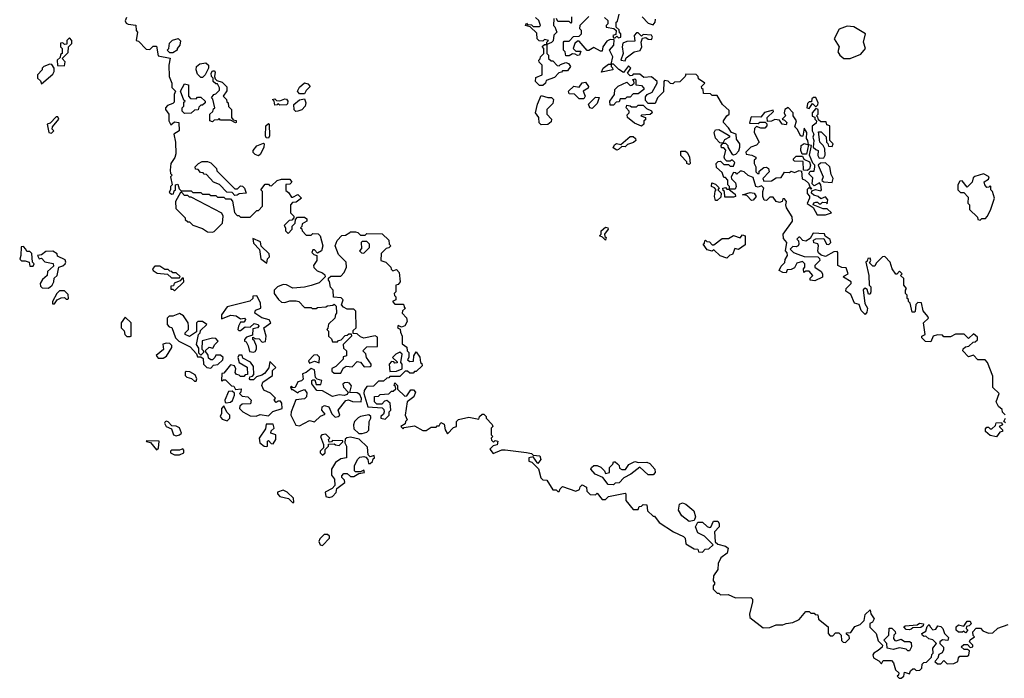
# Model space of a CAD drawing. Extents: x 2323203 to 2567568, y 883585 to 1022917.
# Tile 154 of 256: x 2515512 to 2521502, y 913882 to 917891. Entities that reach past the tile are written whole.
import ezdxf

# ---------------------------------------------------------------- set-up
doc = ezdxf.new("R2010")
doc.units = 0

msp = doc.modelspace()

# ---------------------------------------------------------------- linework, layer by layer
at = {"layer": '0CON10XD'}
for points in [[(2516162.5, 917905), (2516153.3, 917883.3), (2516160, 917870), (2516173, 917863), (2516218.3, 917858.3), (2516220, 917825), (2516230, 917815), (2516220, 917765), (2516235, 917760), (2516281.7, 917711.7), (2516305, 917710), (2516325, 917730), (2516345, 917730), (2516355, 917670), (2516427.5, 917657.5), (2516420, 917615), (2516422.5, 917545), (2516437.5, 917505), (2516438.3, 917478.3), (2516460, 917455), (2516452.5, 917435), (2516451.7, 917388.3), (2516445, 917380), (2516411.7, 917368.3), (2516400, 917355), (2516400, 917345), (2516420, 917315), (2516420, 917275), (2516431.7, 917251.7), (2516455, 917270), (2516480, 917265), (2516482.5, 917215), (2516450, 917195), (2516460, 917145), (2516462.5, 917075), (2516457, 917053), (2516432.5, 917015), (2516427.5, 916975), (2516430, 916955), (2516440, 916945), (2516430, 916935), (2516440, 916885), (2516430, 916875), (2516430, 916855), (2516421.7, 916841.7), (2516435, 916830), (2516448.3, 916831.7), (2516451.7, 916848.3), (2516460, 916855), (2516460, 916885), (2516475, 916890), (2516481.7, 916861.7), (2516495, 916850), (2516555, 916850), (2516565, 916840), (2516615, 916840), (2516625, 916830), (2516665, 916830), (2516675, 916820), (2516705, 916820), (2516715, 916810), (2516755, 916810), (2516765, 916800), (2516795, 916800), (2516807, 916787), (2516818.3, 916718.3), (2516835, 916700), (2516845, 916700), (2516855, 916690), (2516915, 916690), (2516955, 916730), (2516965, 916730), (2516990, 916755), (2516990, 916845), (2516980, 916855), (2517005, 916890), (2517025, 916890), (2517031.7, 916881.7), (2517045, 916880), (2517078.3, 916911.7), (2517105, 916920), (2517155, 916920), (2517167, 916903), (2517155, 916890), (2517131.7, 916888.3), (2517131.7, 916851.7), (2517148.3, 916838.3), (2517165, 916810), (2517175, 916810), (2517205, 916827.5), (2517227.5, 916805), (2517195, 916780), (2517171.7, 916778.3), (2517160, 916765), (2517160, 916715), (2517180, 916695), (2517180, 916685), (2517168.3, 916671.7), (2517151.7, 916668.3), (2517121.7, 916638.3), (2517130, 916625), (2517130, 916605), (2517145, 916590), (2517170, 916615), (2517170, 916635), (2517188.3, 916651.7), (2517190, 916675), (2517201.7, 916688.3), (2517245, 916690), (2517258.3, 916678.3), (2517260, 916665), (2517231.7, 916648.3), (2517228.3, 916631.7), (2517220, 916625), (2517228.3, 916618.3), (2517230, 916605), (2517255, 916580), (2517285, 916580), (2517295, 916590), (2517328.3, 916588.3), (2517340, 916575), (2517357.5, 916515), (2517347.5, 916485), (2517325, 916470), (2517305, 916490), (2517295, 916490), (2517290, 916475), (2517301.7, 916461.7), (2517320, 916455), (2517320, 916425), (2517300, 916395), (2517301.7, 916381.7), (2517321.7, 916361.7), (2517355, 916350), (2517368.3, 916338.3), (2517370, 916325), (2517335, 916290), (2517285, 916272.5), (2517245, 916262.5), (2517175, 916257.5), (2517135, 916277.5), (2517115, 916280), (2517080, 916265), (2517060, 916245), (2517060, 916225), (2517087, 916187), (2517105, 916172.5), (2517125, 916170), (2517155, 916180), (2517195, 916180), (2517210, 916175), (2517245, 916140), (2517285, 916140), (2517292.5, 916132.5), (2517315, 916132.5), (2517325, 916140), (2517375, 916142.5), (2517385, 916150), (2517417.5, 916152.5), (2517425, 916160), (2517438.3, 916148.3), (2517440, 916105), (2517433, 916097), (2517430, 916075), (2517391.7, 916038.3), (2517387.5, 916012.5), (2517380, 916005), (2517390, 915995), (2517390, 915965), (2517408.3, 915948.3), (2517415, 915930), (2517445, 915930), (2517451.7, 915938.3), (2517468.3, 915941.7), (2517491.7, 915968.3), (2517505, 915970), (2517515, 915980), (2517528.3, 915978.3), (2517530, 915965), (2517480, 915915), (2517481.7, 915891.7), (2517500, 915875), (2517500, 915845), (2517480, 915840), (2517480, 915825), (2517435, 915780), (2517411.7, 915768.3), (2517411.7, 915751.7), (2517425, 915740), (2517465, 915740), (2517480, 915770), (2517498.3, 915781.7), (2517535, 915777.5), (2517565, 915810), (2517585, 915807.5), (2517608.3, 915778.3), (2517645, 915780), (2517650, 915785), (2517650, 915795), (2517622.5, 915835), (2517618.3, 915858.3), (2517600, 915875), (2517625, 915900), (2517688.3, 915901.7), (2517688.3, 915958.3), (2517675, 915967.5), (2517605, 915952.5), (2517585, 915960), (2517565, 915980), (2517541.7, 915981.7), (2517541.7, 915998.3), (2517560, 916015), (2517557, 916117), (2517545, 916130), (2517505, 916130), (2517481.7, 916141.7), (2517470, 916155), (2517480, 916185), (2517468.3, 916198.3), (2517421.7, 916201.7), (2517420, 916245), (2517403, 916263), (2517397, 916297), (2517390, 916305), (2517391.7, 916318.3), (2517405, 916330), (2517465, 916330), (2517487, 916353), (2517500, 916385), (2517497.5, 916415), (2517451.7, 916461.7), (2517432.5, 916515), (2517443, 916547), (2517471.7, 916578.3), (2517495, 916580), (2517520, 916595), (2517525, 916600), (2517555, 916600), (2517570, 916595), (2517585, 916580), (2517615, 916580), (2517625, 916590), (2517718.3, 916588.3), (2517758.3, 916548.3), (2517760, 916525), (2517770, 916515), (2517758.3, 916501.7), (2517741.7, 916498.3), (2517711.7, 916468.3), (2517710, 916425), (2517740, 916415), (2517770, 916385), (2517771.7, 916371.7), (2517781.7, 916361.7), (2517805, 916370), (2517821.7, 916351.7), (2517827.5, 916295), (2517815, 916280), (2517800, 916275), (2517800, 916235), (2517790, 916225), (2517791.7, 916211.7), (2517800, 916205), (2517800, 916185), (2517780, 916175), (2517795, 916160), (2517845, 916160), (2517850, 916155), (2517851.7, 916141.7), (2517860, 916135), (2517841.7, 916118.3), (2517840, 916105), (2517866.1, 916076.1), (2517870, 916055), (2517855, 916027.5), (2517835, 916020), (2517815, 916030), (2517810, 916015), (2517827.5, 916007.5), (2517828.3, 915988.3), (2517840, 915965), (2517838.3, 915918.3), (2517868.3, 915898.3), (2517870, 915875), (2517880, 915865), (2517880, 915835), (2517871.7, 915821.7), (2517885, 915810), (2517908.3, 915811.7), (2517910, 915845), (2517925, 915870), (2517947, 915837), (2517950, 915805), (2517958.3, 915798.3), (2517960, 915785), (2517925, 915750), (2517915, 915750), (2517905, 915740), (2517885, 915740), (2517871.7, 915751.7), (2517858.3, 915751.7), (2517825, 915720), (2517765, 915720), (2517758.3, 915711.7), (2517745, 915710), (2517725, 915690), (2517695, 915690), (2517665, 915660), (2517625, 915657.5), (2517607.5, 915635), (2517606.7, 915615), (2517630, 915535), (2517718.3, 915528.3), (2517728.3, 915518.3), (2517730, 915505), (2517725, 915490), (2517710, 915475), (2517710, 915465), (2517735, 915460), (2517760, 915485), (2517760, 915505), (2517770, 915515), (2517767, 915557), (2517745, 915572.5), (2517731.7, 915568.3), (2517715, 915550), (2517685, 915550), (2517670, 915565), (2517671.7, 915598.3), (2517695, 915600), (2517705, 915610), (2517757, 915613), (2517775, 915630), (2517785, 915630), (2517800, 915645), (2517798.3, 915658.3), (2517790, 915665), (2517795, 915680), (2517810, 915665), (2517811.7, 915641.7), (2517855, 915600), (2517868.3, 915601.7), (2517891.7, 915638.3), (2517908.3, 915638.3), (2517920, 915625), (2517910, 915595), (2517870, 915565), (2517857.5, 915485), (2517870, 915455), (2517860, 915445), (2517858.3, 915431.7), (2517830, 915415), (2517845, 915400), (2517851.7, 915408.3)], [(2518761.7, 917898.3), (2518760, 917855), (2518768.3, 917848.3), (2518780, 917815), (2518762.5, 917797.5), (2518757, 917763), (2518748.3, 917751.7), (2518720, 917740), (2518720, 917685), (2518730, 917675), (2518730, 917655), (2518745, 917640), (2518755, 917640), (2518781.7, 917611.7), (2518795, 917610), (2518801.7, 917618.3), (2518835, 917630), (2518850, 917625), (2518862.5, 917605), (2518845, 917580), (2518815, 917580), (2518808.3, 917571.7), (2518791.7, 917568.3), (2518765, 917540), (2518715, 917520), (2518710, 917505), (2518695, 917490), (2518675, 917490), (2518650, 917515), (2518651.7, 917538.3), (2518690, 917555), (2518690, 917615), (2518671.7, 917631.7), (2518670, 917645), (2518678.3, 917651.7), (2518680, 917665), (2518700, 917685), (2518700, 917715), (2518691.7, 917728.3), (2518705, 917740), (2518720, 917740), (2518720, 917755), (2518730, 917765), (2518705, 917770), (2518695, 917760), (2518671.7, 917761.7), (2518660, 917775), (2518658.3, 917808.3), (2518618.3, 917848.3), (2518590, 917855), (2518595, 917870), (2518601.7, 917861.7), (2518625, 917860), (2518635, 917850), (2518675, 917850), (2518680, 917855), (2518670, 917885), (2518650, 917905)], [(2518868.3, 917908.3), (2518870, 917875), (2518865, 917870), (2518855, 917880), (2518785, 917880), (2518778.3, 917898.3)], [(2520245, 916463.3), (2520285, 916450), (2520368.3, 916448.3), (2520378.3, 916438.3), (2520380, 916425), (2520350, 916395), (2520350, 916385), (2520388.8, 916358.8), (2520396.7, 916345), (2520396.7, 916323.3), (2520349.3, 916300.7), (2520320, 916305), (2520321.7, 916318.3), (2520337.5, 916335), (2520315, 916360), (2520295, 916360), (2520281.7, 916351.7), (2520280, 916375), (2520287.5, 916385), (2520287.5, 916405), (2520275, 916420), (2520240.7, 916409.3), (2520225, 916380), (2520205, 916370), (2520181.7, 916368.3), (2520175, 916350), (2520155, 916352.5), (2520133.3, 916365), (2520145, 916390), (2520167, 916413), (2520168.3, 916431.7), (2520182.5, 916455), (2520181.7, 916471.7), (2520170, 916485), (2520180, 916535), (2520158.3, 916558.3), (2520157.5, 916585), (2520212.5, 916665), (2520211.7, 916691.7), (2520176.7, 916745), (2520172.5, 916765), (2520177.5, 916785), (2520165, 916800), (2520155, 916800), (2520150, 916785), (2520135, 916777.5), (2520113.6, 916783.6), (2520095, 916810), (2520075, 916810), (2520055, 916790), (2520041.7, 916791.7), (2520032.5, 916815), (2520032.5, 916845), (2520040, 916865), (2520025, 916880), (2520005, 916872.5), (2519990, 916875), (2519975, 916930), (2519943, 916943), (2519920, 916965), (2519905, 916970), (2519895, 916970), (2519875, 916950), (2519868.3, 916958.3), (2519855, 916960), (2519840, 916935), (2519841.7, 916921.7), (2519867, 916897), (2519870, 916875), (2519865, 916860), (2519830, 916860), (2519830, 916855), (2519865, 916830), (2519867.5, 916815), (2519855, 916810), (2519801.7, 916811.7), (2519800, 916845), (2519791.7, 916851.7), (2519790, 916865), (2519805, 916870), (2519815, 916860), (2519830, 916860), (2519830, 916875), (2519820, 916885), (2519820, 916915), (2519805, 916930), (2519795, 916930), (2519785, 916960), (2519751.7, 916991.7), (2519750, 917015), (2519761.7, 917028.3), (2519775, 917030), (2519795, 917010), (2519825, 917010), (2519835, 917000), (2519855, 917000), (2519861.7, 917021.7), (2519847, 917037), (2519835, 917030), (2519815, 917030), (2519801.7, 917041.7), (2519797.5, 917055), (2519807.5, 917097.5), (2519795, 917110), (2519781.7, 917111.7), (2519780, 917125), (2519790, 917140), (2519771.7, 917141.7), (2519745, 917170), (2519737.5, 917205), (2519745, 917220), (2519765, 917222.5), (2519813.6, 917193.6), (2519830, 917185), (2519830, 917175), (2519800.7, 917159.3), (2519790, 917140), (2519805, 917140), (2519820, 917125), (2519820, 917115), (2519843.6, 917073.6), (2519855, 917067.5), (2519868.3, 917071.7), (2519887.5, 917092.5), (2519893.3, 917115), (2519892.5, 917135), (2519873, 917163), (2519870, 917195), (2519843.3, 917203.3), (2519825, 917232.5), (2519793.3, 917265), (2519793.9, 917276.1), (2519813.3, 917305), (2519827.5, 917315), (2519827.7, 917337.7), (2519787.5, 917375), (2519755, 917430), (2519725, 917430), (2519715, 917440), (2519671.7, 917441.7), (2519670, 917465), (2519661.7, 917471.7), (2519660, 917485), (2519680, 917505), (2519641.7, 917531.7), (2519640, 917545), (2519628.3, 917558.3), (2519565, 917560), (2519560, 917545), (2519528.3, 917511.7), (2519495, 917510), (2519485, 917500), (2519471.7, 917501.7), (2519457, 917517), (2519435, 917520), (2519430, 917515), (2519428.3, 917451.7), (2519392.5, 917415), (2519378.3, 917381.7), (2519335, 917380), (2519318.3, 917398.3), (2519318.3, 917421.7), (2519330, 917435), (2519359.3, 917450.7), (2519390, 917505), (2519390, 917515), (2519355, 917542.5), (2519308.3, 917538.3), (2519285, 917560), (2519245, 917560), (2519238.3, 917551.7), (2519225, 917550), (2519210, 917565), (2519230, 917595), (2519215, 917610), (2519185, 917570), (2519157, 917587), (2519125, 917620), (2519110, 917620), (2519110, 917605), (2519118.3, 917598.3), (2519120, 917585), (2519051.7, 917571.7), (2519062.5, 917595), (2519095, 917620), (2519110, 917620), (2519120, 917665), (2519100, 917705), (2519127.5, 917735), (2519128.3, 917768.3), (2519105, 917770), (2519085, 917760), (2519060, 917725), (2519055, 917700), (2519045, 917700), (2519005, 917722.5), (2518975, 917702.5), (2518965, 917702.5), (2518915, 917760), (2518905, 917760), (2518890, 917745), (2518880, 917715), (2518895, 917700), (2518925, 917700), (2518917.5, 917675), (2518905, 917672.5), (2518891.7, 917681.7), (2518875, 917682.5), (2518855, 917670), (2518835, 917670), (2518830, 917695), (2518820, 917705), (2518820, 917755), (2518825, 917760), (2518855, 917760), (2518881.7, 917788.3), (2518915, 917790), (2518930, 917805), (2518930, 917825), (2518920, 917835), (2518921.7, 917858.3), (2518975, 917910)], [(2519070, 917905), (2519090, 917885), (2519090, 917865), (2519080, 917855), (2519080, 917845), (2519127.5, 917837.5), (2519140, 917825), (2519138.3, 917801.7), (2519120, 917795), (2519125, 917780), (2519135, 917780), (2519145, 917790), (2519155, 917780), (2519170, 917785), (2519170, 917805), (2519161.7, 917811.7), (2519158.3, 917828.3), (2519140, 917845), (2519140, 917875), (2519148.3, 917881.7), (2519160, 917925)], [(2519298.3, 917908.3), (2519335, 917870), (2519365, 917860), (2519377.5, 917875), (2519380, 917895)], [(2520565, 917654.3), (2520628.6, 917681.4), (2520656.7, 917715), (2520646.2, 917755), (2520656.7, 917805), (2520586.9, 917846.9), (2520545, 917851.8), (2520497.7, 917832.3), (2520467.5, 917775), (2520496.7, 917725), (2520490, 917695), (2520501.2, 917675), (2520525.6, 917655.6), (2520565, 917654.3)], [(2515785, 917610), (2515790, 917635), (2515770, 917655), (2515808.3, 917691.7), (2515810, 917725), (2515830, 917745), (2515830, 917765), (2515815, 917780), (2515800, 917765), (2515798.3, 917741.7), (2515785, 917740), (2515775, 917750), (2515761.7, 917748.3), (2515760, 917725), (2515770, 917715), (2515770, 917685), (2515761.7, 917678.3), (2515758.3, 917661.7), (2515740, 917645), (2515741.7, 917611.7), (2515785, 917610)], [(2516445, 917690), (2516425, 917690), (2516410, 917705), (2516420, 917715), (2516423, 917747), (2516443, 917767), (2516477, 917777), (2516491.7, 917761.7), (2516487.5, 917735), (2516470, 917715), (2516470, 917705), (2516445, 917690)], [(2519195, 917640), (2519201.7, 917658.3), (2519250, 917695), (2519286.4, 917703.6), (2519297.5, 917725), (2519292.5, 917755), (2519301.7, 917778.3), (2519321.7, 917781.7), (2519335, 917772.5), (2519355, 917770), (2519362.5, 917785), (2519356.4, 917796.4), (2519305, 917800), (2519295, 917790), (2519275, 917810), (2519265, 917810), (2519250, 917795), (2519255, 917760), (2519205, 917757.5), (2519181.7, 917748.3), (2519177.5, 917725), (2519182.5, 917685), (2519170, 917645), (2519195, 917640)], [(2515645, 917500), (2515715, 917560), (2515722.5, 917575), (2515722.5, 917595), (2515708.3, 917618.3), (2515695, 917620), (2515660, 917605), (2515650, 917595), (2515650, 917585), (2515620, 917555), (2515620, 917535), (2515638.3, 917518.3), (2515645, 917500)], [(2516625, 917540), (2516615, 917540), (2516595, 917560), (2516586.7, 917585), (2516587.5, 917605), (2516608.3, 917621.7), (2516645, 917627.5), (2516660, 917615), (2516660, 917595), (2516640, 917555), (2516625, 917540)], [(2516825, 917262.5), (2516795, 917280), (2516735, 917280), (2516725, 917290), (2516718.3, 917281.7), (2516695, 917280), (2516685, 917270), (2516670, 917275), (2516670, 917315), (2516688.3, 917331.7), (2516691.7, 917348.3), (2516700, 917355), (2516687, 917407), (2516680, 917415), (2516693.6, 917436.4), (2516705, 917440), (2516727.5, 917462.5), (2516727, 917477), (2516715, 917500), (2516705, 917500), (2516690, 917515), (2516690, 917535), (2516680, 917545), (2516677.5, 917565), (2516685, 917580), (2516695, 917580), (2516701.7, 917571.7), (2516697.5, 917545), (2516701.7, 917531.7), (2516711.7, 917521.7), (2516745, 917510), (2516771.7, 917481.7), (2516771.7, 917458.3), (2516750, 917425), (2516770, 917405), (2516771.7, 917391.7), (2516780, 917385), (2516781.7, 917361.7), (2516800, 917345), (2516800, 917295), (2516811.7, 917281.7), (2516828.3, 917278.3), (2516830, 917265), (2516825, 917262.5)], [(2519125, 917370), (2519105, 917370), (2519102.5, 917395), (2519130, 917435), (2519133, 917467), (2519153, 917487), (2519205, 917510), (2519225, 917490), (2519237, 917493), (2519250, 917505), (2519248.3, 917518.3), (2519240, 917525), (2519255, 917530), (2519260, 917525), (2519260, 917495), (2519295, 917490), (2519310, 917475), (2519310, 917465), (2519275, 917440), (2519245, 917440), (2519225, 917420), (2519205, 917420), (2519195, 917410), (2519165, 917410), (2519158.3, 917391.7), (2519141.7, 917388.3), (2519125, 917370)], [(2516515, 917320), (2516500, 917335), (2516500, 917355), (2516510, 917365), (2516511.7, 917388.3), (2516520, 917395), (2516511.7, 917401.7), (2516490, 917455), (2516515, 917500), (2516540, 917495), (2516540, 917425), (2516551.7, 917411.7), (2516585, 917410), (2516595, 917420), (2516615, 917420), (2516640, 917395), (2516640, 917385), (2516625, 917370), (2516615, 917370), (2516601.7, 917358.3), (2516598.3, 917341.7), (2516575, 917340), (2516555, 917322.5), (2516515, 917320)], [(2517245, 917440), (2517215, 917440), (2517202.5, 917455), (2517215, 917480), (2517245, 917507.5), (2517265, 917500), (2517280, 917485), (2517255, 917460), (2517245, 917440)], [(2518945, 917410), (2518915, 917410), (2518887, 917437), (2518855, 917440), (2518850, 917455), (2518883, 917487), (2518915, 917480), (2518935, 917507.5), (2518955, 917510), (2518972.5, 917485), (2518970, 917475), (2518940, 917455), (2518952.5, 917425), (2518945, 917410)], [(2517095, 917370), (2517085, 917380), (2517078.3, 917371.7), (2517065, 917370), (2517060, 917395), (2517050, 917405), (2517065, 917410), (2517075, 917400), (2517095, 917397.5), (2517125, 917410), (2517135, 917406.7), (2517143.3, 917395), (2517141.7, 917378.3), (2517135, 917372.5), (2517095, 917370)], [(2517193, 917333), (2517181.7, 917341.7), (2517180, 917375), (2517215, 917402.5), (2517245, 917410), (2517252.5, 917385), (2517250, 917365), (2517228.3, 917341.7), (2517205, 917333.3), (2517193, 917333)], [(2518685, 917250), (2518673, 917263), (2518670, 917295), (2518650, 917325), (2518663, 917377), (2518685, 917430), (2518725, 917417.5), (2518747, 917417), (2518760, 917405), (2518755, 917380), (2518720, 917345), (2518720, 917315), (2518746.7, 917285), (2518745, 917270), (2518725, 917252.5), (2518685, 917250)], [(2518995, 917350), (2518980, 917355), (2518972.5, 917377.5), (2519015, 917420), (2519038.3, 917418.3), (2519025, 917380), (2518995, 917350)], [(2520315, 917350), (2520335, 917380), (2520355, 917360), (2520368.3, 917371.7), (2520370, 917385), (2520355, 917417.5), (2520341.7, 917418.3), (2520331.7, 917408.3), (2520328.3, 917391.7), (2520315, 917390), (2520305, 917380), (2520300, 917355), (2520315, 917350)], [(2519295, 917242.5), (2519251.7, 917261.7), (2519210, 917295), (2519208.3, 917311.7), (2519220, 917325), (2519220, 917335), (2519202.5, 917355), (2519205, 917370), (2519227, 917367), (2519235, 917360), (2519265, 917360), (2519275, 917370), (2519305, 917370), (2519325, 917350), (2519356.7, 917336.7), (2519360, 917325), (2519347, 917313), (2519295, 917310), (2519290, 917305), (2519320, 917295), (2519318.3, 917281.7), (2519310, 917275), (2519310, 917255), (2519295, 917242.5)], [(2520415, 916703.8), (2520450, 916715), (2520425, 916740), (2520400.7, 916740.7), (2520340, 916765), (2520343.6, 916776.4), (2520355, 916780), (2520365, 916780), (2520375, 916770), (2520385, 916770), (2520395, 916780), (2520417.5, 916777.5), (2520425, 916770), (2520427.5, 916795), (2520415, 916812.5), (2520385, 916800), (2520370, 916815), (2520343, 916823), (2520330, 916835), (2520331.7, 916848.3), (2520352.5, 916857.5), (2520385, 916850), (2520390, 916855), (2520386.4, 916886.4), (2520377.5, 916897.5), (2520345, 916880), (2520332.5, 916892.5), (2520337.5, 916927.5), (2520313.6, 916953.6), (2520321.7, 916968.3), (2520345, 916970), (2520350, 916995), (2520350, 917005), (2520337.5, 917017.5), (2520317, 917067), (2520330, 917125), (2520310, 917130), (2520298.3, 917071.7), (2520271.7, 917071.7), (2520263.3, 917095), (2520266.7, 917125), (2520285, 917136.7), (2520310, 917130), (2520307.5, 917155), (2520298.3, 917168.3), (2520300, 917205), (2520285, 917230), (2520277, 917183), (2520265, 917182.5), (2520242.5, 917225), (2520228.3, 917238.3), (2520237.5, 917275), (2520217.5, 917305), (2520217.5, 917325), (2520186.1, 917356.1), (2520167.5, 917345), (2520162.5, 917325), (2520170, 917305), (2520150, 917285), (2520165, 917280), (2520180, 917265), (2520175, 917250), (2520150, 917255), (2520135, 917280), (2520105, 917282.5), (2520085, 917272.5), (2520061.7, 917271.7), (2520060, 917295), (2520098.3, 917331.7), (2520095, 917340), (2520043, 917327), (2520021.7, 917298.3), (2519965, 917300), (2519960, 917295), (2519951.7, 917261.7), (2520005, 917260), (2520015, 917267.5), (2520047.5, 917267.5), (2520057.5, 917257.5), (2520057.5, 917245), (2520045, 917230), (2520020.7, 917230.7), (2519995, 917240), (2519981.7, 917228.3), (2519980, 917205), (2520010, 917145), (2519995, 917127.5), (2519960, 917115), (2519930, 917085), (2519931.7, 917071.7), (2519967, 917067), (2519990, 917055), (2519990, 917045), (2519980, 917035), (2519980, 917015), (2519990, 916995), (2519990, 916965), (2520000, 916955), (2520010, 916955), (2520011.7, 916968.3), (2520038.3, 916991.7), (2520055, 916992.5), (2520067.5, 916985), (2520072.5, 916965), (2520032.5, 916925), (2520038.3, 916908.3), (2520085, 916910), (2520115, 916927.5), (2520145, 916930), (2520165, 916962.5), (2520195, 916960), (2520205, 916970), (2520225, 916960), (2520255, 916972.5), (2520268.3, 916968.3), (2520271.7, 916921.7), (2520290, 916915), (2520310, 916895), (2520320, 916870), (2520330, 916865), (2520325, 916860), (2520315, 916870), (2520303, 916857), (2520303, 916833), (2520317.5, 916817.5), (2520317.5, 916805), (2520301.7, 916771.7), (2520338.3, 916748.3), (2520363.9, 916703.9), (2520415, 916703.8)], [(2520375, 917047.5), (2520405, 917050), (2520413, 917067), (2520410, 917105), (2520400, 917125), (2520380, 917145), (2520371.7, 917208.3), (2520388.3, 917208.3), (2520418.3, 917178.3), (2520420, 917145), (2520428.3, 917138.3), (2520431.7, 917121.7), (2520455, 917120), (2520460, 917135), (2520440, 917155), (2520440, 917245), (2520421.7, 917251.7), (2520418.3, 917268.3), (2520385, 917270), (2520371.7, 917281.7), (2520368.3, 917298.3), (2520360, 917305), (2520370, 917315), (2520370, 917345), (2520355, 917350), (2520332.5, 917325), (2520333, 917303), (2520348.3, 917298.3), (2520350, 917285), (2520360, 917275), (2520358.3, 917261.7), (2520333, 917243), (2520333.3, 917215), (2520342.5, 917195), (2520337.5, 917175), (2520342.5, 917155), (2520340, 917115), (2520355, 917100), (2520370, 917095), (2520366.7, 917065), (2520375, 917047.5)], [(2515705, 917200), (2515720, 917215), (2515710, 917225), (2515711.7, 917238.3), (2515750, 917285), (2515745, 917300), (2515735, 917300), (2515698.3, 917261.7), (2515680, 917255), (2515690, 917205), (2515705, 917200)], [(2517025, 917170), (2517011.7, 917171.7), (2517007.5, 917185), (2517010, 917245), (2517025, 917260), (2517030, 917255), (2517032.5, 917185), (2517025, 917170)], [(2519145, 917097.5), (2519121.7, 917111.7), (2519130, 917130), (2519142.5, 917137.5), (2519168.3, 917131.7), (2519225, 917180), (2519245, 917180), (2519258.3, 917168.3), (2519260, 917155), (2519247, 917143), (2519209.3, 917130.7), (2519195, 917117.5), (2519175, 917120), (2519155, 917100), (2519145, 917097.5)], [(2516965, 917062.5), (2516945, 917070), (2516933, 917083), (2516932.5, 917095), (2516955, 917122.5), (2516995, 917140), (2517000, 917135), (2516997.5, 917115), (2516977, 917073), (2516965, 917062.5)], [(2519585, 917010), (2519570, 917015), (2519570, 917025), (2519533.9, 917063.9), (2519535, 917090), (2519561.7, 917091.7), (2519575, 917080), (2519587.5, 917055), (2519590, 917015), (2519585, 917010)], [(2520305, 916972.5), (2520280, 916975), (2520278.3, 917028.3), (2520225, 917030), (2520220, 917035), (2520220, 917045), (2520235, 917060), (2520275, 917060), (2520281.7, 917041.7), (2520316.7, 917026.7), (2520322.5, 917005), (2520317.5, 916982.5), (2520305, 916972.5)], [(2516821.7, 916821.7), (2516805, 916840), (2516771.7, 916841.7), (2516728.3, 916888.3), (2516691.7, 916901.7), (2516648.3, 916948.3), (2516635, 916950), (2516628.3, 916958.3), (2516611.7, 916961.7), (2516598.3, 916978.3), (2516581.7, 916981.7), (2516580, 916995), (2516600, 917015), (2516623, 917027), (2516655, 917027.5), (2516675, 917020), (2516710, 916985), (2516711.7, 916971.7), (2516821.7, 916861.7), (2516838.3, 916861.7), (2516855, 916880), (2516868.3, 916878.3), (2516880, 916865), (2516890, 916835), (2516848.3, 916831.7), (2516835, 916822.5), (2516821.7, 916821.7)], [(2520455, 916900), (2520460, 916925), (2520448.3, 916948.3), (2520440, 916995), (2520415, 917020), (2520383, 917017), (2520370, 917005), (2520400, 916935), (2520392.5, 916912.5), (2520403.3, 916903.3), (2520455, 916900)], [(2521355, 916670), (2521365, 916680), (2521388.3, 916681.7), (2521397, 916693), (2521417.5, 916732.5), (2521442.5, 916805), (2521430, 916845), (2521420, 916855), (2521420, 916875), (2521415, 916880), (2521408.3, 916871.7), (2521395, 916870), (2521382.5, 916885), (2521380, 916905), (2521405, 916920), (2521410, 916935), (2521375, 916952.5), (2521323, 916937), (2521311.7, 916928.3), (2521307, 916903), (2521275, 916872.5), (2521245, 916910), (2521231.7, 916908.3), (2521220, 916885), (2521220, 916855), (2521235, 916840), (2521255, 916840), (2521281.7, 916811.7), (2521280, 916775), (2521290, 916765), (2521290, 916735), (2521338.3, 916688.3), (2521340, 916675), (2521355, 916670)], [(2519755, 916790), (2519745, 916790), (2519738.8, 916815), (2519742.5, 916847.5), (2519750, 916855), (2519738.3, 916868.3), (2519720, 916875), (2519723, 916897), (2519745, 916890), (2519768.3, 916868.3), (2519760, 916855), (2519780, 916835), (2519778.3, 916811.7), (2519755, 916790)], [(2516685, 916597.5), (2516695, 916602.5), (2516747, 916653), (2516750, 916695), (2516743, 916713), (2516555, 916810), (2516545, 916810), (2516535, 916820), (2516515, 916820), (2516498.3, 916838.3), (2516491.7, 916838.3), (2516460, 916785), (2516461.7, 916741.7), (2516520, 916685), (2516520, 916675), (2516535, 916660), (2516545, 916660), (2516565, 916640), (2516625, 916620), (2516655, 916600), (2516685, 916597.5)], [(2519965, 916790), (2519935, 916820), (2519910, 916825), (2519955, 916840), (2519980, 916835), (2519992.5, 916815), (2519975, 916792.5), (2519965, 916790)], [(2519075, 916550), (2519058.3, 916568.3), (2519040, 916575), (2519050, 916585), (2519050, 916605), (2519075, 916627.5), (2519090, 916625), (2519092.5, 916615), (2519070, 916585), (2519071.7, 916571.7), (2519080, 916565), (2519075, 916550)], [(2517015, 916410), (2517020, 916435), (2517031.7, 916448.3), (2517030, 916465), (2516981.7, 916511.7), (2516978.3, 916538.3), (2516930, 916560), (2516935, 916530), (2516971.7, 916491.7), (2516980, 916435), (2517015, 916410)], [(2519815, 916440), (2519773, 916453), (2519735, 916490), (2519725, 916482.5), (2519695, 916490), (2519670, 916525), (2519678.3, 916531.7), (2519680, 916545), (2519685, 916550), (2519691.7, 916541.7), (2519708.3, 916538.3), (2519725, 916520), (2519735, 916520), (2519785, 916560), (2519825, 916560), (2519855, 916577.5), (2519895, 916562.5), (2519908.3, 916581.7), (2519926.4, 916576.4), (2519925, 916520), (2519885, 916492.5), (2519861.7, 916498.3), (2519848.3, 916461.7), (2519831.7, 916458.3), (2519815, 916440)], [(2521507, 915487), (2521491.7, 915501.7), (2521488.3, 915518.3), (2521467, 915537), (2521453.3, 915565), (2521470, 915615), (2521433, 915653), (2521431.7, 915721.7), (2521400, 915805), (2521385, 915820), (2521341.7, 915821.7), (2521315, 915850), (2521285, 915840), (2521250, 915875), (2521251.7, 915888.3), (2521265, 915900), (2521287, 915903), (2521311.7, 915928.3), (2521325, 915930), (2521338.3, 915941.7), (2521338.3, 915958.3), (2521315, 915980), (2521285, 915950), (2521257.5, 915977.5), (2521205, 915977.5), (2521175, 915960), (2521135, 915960), (2521125, 915970), (2521095, 915972.5), (2521070, 915965), (2521055, 915930), (2521023, 915933), (2521000, 915955), (2521000, 915965), (2521020, 915975), (2521010, 916045), (2521040, 916075), (2521037.5, 916085), (2521008.3, 916118.3), (2520998.3, 916168.3), (2520975, 916170), (2520963, 916157), (2520960, 916115), (2520955, 916110), (2520941.7, 916111.7), (2520930, 916165), (2520920, 916175), (2520918.3, 916188.3), (2520910, 916195), (2520910, 916215), (2520900, 916225), (2520900, 916245), (2520907.5, 916255), (2520890, 916275), (2520890, 916315), (2520870, 916335), (2520880, 916345), (2520865, 916360), (2520848.3, 916341.7), (2520841.7, 916341.7), (2520820, 916375), (2520807.5, 916415), (2520775, 916450), (2520761.7, 916448.3), (2520721.7, 916408.3), (2520715, 916390), (2520701.7, 916391.7), (2520681.7, 916411.7), (2520690, 916425), (2520685, 916440), (2520671.7, 916438.3), (2520668.3, 916421.7), (2520660, 916415), (2520677.5, 916335), (2520680, 916275), (2520690, 916265), (2520690, 916235), (2520685, 916220), (2520675, 916220), (2520668.3, 916248.3), (2520655, 916257.5), (2520643, 916247), (2520653.6, 916163.6), (2520668.8, 916135), (2520665, 916110), (2520655, 916097.5), (2520631.4, 916121.4), (2520618.3, 916158.3), (2520590, 916165), (2520569.3, 916219.3), (2520538.3, 916238.3), (2520540, 916255), (2520570, 916285), (2520570, 916295), (2520523, 916323), (2520525, 916330), (2520552.5, 916345), (2520540, 916380), (2520513, 916383), (2520490, 916395), (2520490, 916475), (2520485, 916480), (2520465, 916477.5), (2520415, 916450), (2520388.3, 916458.3), (2520371.7, 916471.7), (2520367.5, 916485), (2520372.5, 916515), (2520366.7, 916526.7), (2520343.6, 916533.6), (2520341.7, 916548.3), (2520355, 916557.5), (2520405, 916560), (2520420, 916525), (2520435, 916523.3), (2520446.7, 916535), (2520443, 916553), (2520412.5, 916572.5), (2520408.3, 916588.3), (2520338.3, 916591.7), (2520320, 916560), (2520295, 916543.3), (2520276.4, 916546.4), (2520258.3, 916568.3), (2520251.7, 916568.3), (2520240, 916555), (2520250, 916545), (2520252.5, 916525), (2520247.5, 916515), (2520235, 916507.5), (2520215, 916510), (2520200, 916495), (2520220, 916475), (2520245, 916463.3)], [(2515595, 916390), (2515600, 916405), (2515590, 916415), (2515587, 916467), (2515575, 916480), (2515555, 916480), (2515550, 916495), (2515535, 916510), (2515521.7, 916508.3), (2515520, 916455), (2515512.5, 916432.5), (2515523, 916423), (2515545, 916423.3), (2515570, 916415), (2515575, 916390), (2515595, 916390)], [(2517605, 916470), (2517640, 916505), (2517640, 916525), (2517625, 916540), (2517595, 916540), (2517590, 916535), (2517591.7, 916498.3), (2517580, 916485), (2517591.7, 916471.7), (2517605, 916470)], [(2515685, 916257.5), (2515695, 916262.5), (2515710, 916275), (2515720, 916295), (2515721.7, 916318.3), (2515740, 916335), (2515750, 916385), (2515775, 916392.5), (2515790, 916405), (2515792.5, 916415), (2515790, 916430), (2515741.7, 916451.7), (2515740, 916465), (2515715, 916482.5), (2515670.7, 916479.3), (2515645, 916460), (2515620, 916455), (2515630, 916435), (2515645, 916440), (2515666.4, 916416.4), (2515717, 916407), (2515718.3, 916391.7), (2515681.7, 916358.3), (2515680, 916335), (2515650.7, 916309.3), (2515637.5, 916285), (2515638.3, 916268.3), (2515648.3, 916258.3), (2515685, 916257.5)], [(2516485, 916320), (2516488.3, 916328.3), (2516465, 916350), (2516445, 916350), (2516438.3, 916358.3), (2516425, 916360), (2516415, 916370), (2516395, 916370), (2516365, 916390), (2516335, 916390), (2516320, 916375), (2516323.6, 916363.6), (2516348.3, 916348.3), (2516411.7, 916341.7), (2516435, 916320), (2516485, 916320)], [(2516455, 916240), (2516510, 916295), (2516508.3, 916318.3), (2516501.7, 916318.3), (2516488.3, 916301.7), (2516451.7, 916288.3), (2516448.3, 916271.7), (2516431.7, 916268.3), (2516431.7, 916251.7), (2516445, 916250), (2516455, 916240)], [(2515711.7, 916161.7), (2515725, 916162.5), (2515740, 916185), (2515765, 916197.5), (2515785, 916200), (2515795, 916190), (2515805, 916190), (2515810, 916195), (2515808.3, 916218.3), (2515785, 916240), (2515755, 916240), (2515737.5, 916225), (2515712.5, 916175), (2515711.7, 916161.7)], [(2516935, 915867.5), (2516945, 915872.5), (2516952.5, 915885), (2516953, 915903), (2516938.3, 915938.3), (2516930, 915945), (2516931.7, 915958.3), (2516945, 915950), (2516968.3, 915948.3), (2516988.3, 915928.3), (2517008.3, 915931.7), (2517012.5, 915965), (2516996.7, 916015), (2517040, 916045), (2517030, 916065), (2516985, 916076.7), (2516942.5, 916105), (2516947, 916123), (2516980, 916135), (2516977, 916167), (2516955, 916210), (2516931.7, 916208.3), (2516930, 916195), (2516911.7, 916178.3), (2516775, 916142.5), (2516740, 916095), (2516740, 916070), (2516796.4, 916093.6), (2516829.6, 916089.5), (2516855, 916070), (2516880, 916075), (2516887, 916067), (2516885, 916060), (2516875, 916050), (2516855, 916050), (2516842.5, 916025), (2516840, 916005), (2516845, 916000), (2516855, 916000), (2516885, 916022.5), (2516915, 916020), (2516938.3, 916041.7), (2516962.5, 916035), (2516967.5, 916025), (2516960, 916015), (2516930, 916010), (2516928.3, 915971.7), (2516891.7, 915958.3), (2516880, 915945), (2516880, 915935), (2516890, 915930), (2516903.3, 915905), (2516910.7, 915870.7), (2516935, 915867.5)], [(2516185, 915962.5), (2516190, 915965), (2516190, 916045), (2516155, 916080), (2516130, 916045), (2516130, 916015), (2516147, 915997), (2516152.5, 915975), (2516163.6, 915963.6), (2516185, 915962.5)], [(2516675, 915770), (2516691.7, 915788.3), (2516718.3, 915791.7), (2516748.3, 915821.7), (2516750, 915835), (2516735, 915850), (2516705, 915850), (2516700, 915835), (2516685, 915820), (2516675, 915820), (2516661.7, 915831.7), (2516658.3, 915848.3), (2516640, 915875), (2516665, 915897.5), (2516688.3, 915891.7), (2516700, 915915), (2516720, 915935), (2516705, 915950), (2516685, 915952.5), (2516623.3, 915936.7), (2516620, 915885), (2516628.3, 915878.3), (2516630, 915865), (2516615, 915850), (2516601.7, 915861.7), (2516601.7, 915891.7), (2516587.5, 915915), (2516600, 915975), (2516610, 915985), (2516611.7, 915998.3), (2516650, 916035), (2516625, 916053.3), (2516596.4, 916053.6), (2516587.5, 916045), (2516588.3, 915991.7), (2516545, 915962.5), (2516520, 915975), (2516520, 915985), (2516540, 916005), (2516540, 916025), (2516537.5, 916045), (2516509.3, 916089.3), (2516485, 916102.5), (2516445, 916087.5), (2516422.5, 916087.5), (2516410, 916075), (2516410, 916035), (2516421.7, 916021.7), (2516438.3, 916018.3), (2516460, 915955), (2516480, 915935), (2516549.3, 915899.3), (2516588.3, 915858.3), (2516595, 915840), (2516615, 915840), (2516628.3, 915828.3), (2516630, 915795), (2516650, 915775), (2516675, 915770)], [(2516385, 915830), (2516406.4, 915843.6), (2516437.5, 915895), (2516438.3, 915908.3), (2516425, 915920), (2516405, 915922.5), (2516383.3, 915916.7), (2516387, 915883), (2516343, 915847), (2516355, 915830), (2516385, 915830)], [(2516951.7, 915478.3), (2516975, 915487.5), (2517025, 915480), (2517053, 915507), (2517110, 915525), (2517107, 915557), (2517098.3, 915568.3), (2517085, 915570), (2517071.7, 915561.7), (2517060, 915575), (2517068.3, 915588.3), (2517038.3, 915618.3), (2516996.7, 915636.7), (2516986.2, 915665), (2516992.5, 915685), (2517050, 915725), (2517050, 915755), (2517070, 915775), (2517035, 915810), (2517027.5, 915772.5), (2517001.7, 915738.3), (2516985, 915726.7), (2516952.5, 915717.5), (2516935, 915700), (2516915, 915700), (2516910, 915705), (2516911.7, 915718.3), (2516928.3, 915721.7), (2516937.5, 915732.5), (2516935, 915780), (2516916.4, 915806.4), (2516870.7, 915830.7), (2516865, 915850), (2516845, 915850), (2516840, 915835), (2516847.5, 915805), (2516897, 915777), (2516898.3, 915731.7), (2516885, 915730), (2516875, 915720), (2516855, 915720), (2516848.3, 915728.3), (2516831.7, 915731.7), (2516823.3, 915743.3), (2516827.5, 915765), (2516820, 915785), (2516795, 915790), (2516755, 915740), (2516741.7, 915738.3), (2516740, 915695), (2516745, 915690), (2516751.7, 915698.3), (2516765, 915700), (2516801.7, 915661.7), (2516815, 915660), (2516825, 915640), (2516860, 915645), (2516857, 915623), (2516850, 915615), (2516865, 915600), (2516900, 915595), (2516920, 915575), (2516917, 915553), (2516865, 915550), (2516851.7, 915538.3), (2516850, 915525), (2516870, 915505), (2516915, 915480), (2516951.7, 915478.3)], [(2517275, 915800), (2517305, 915812.5), (2517335, 915802.5), (2517337, 915837), (2517321.7, 915851.7), (2517301.7, 915848.3), (2517270, 915815), (2517275, 915800)], [(2517765, 915750), (2517805, 915752.5), (2517840, 915765), (2517840, 915795), (2517830, 915805), (2517840, 915855), (2517825, 915867.5), (2517800, 915855), (2517780, 915835), (2517808.3, 915808.3), (2517808.3, 915801.7), (2517795, 915800), (2517788.3, 915808.3), (2517775, 915810), (2517760, 915795), (2517765, 915750)], [(2516585, 915690), (2516590, 915705), (2516579.3, 915729.3), (2516547, 915747), (2516525, 915750), (2516520, 915745), (2516520, 915725), (2516530, 915715), (2516557, 915707), (2516575, 915690), (2516585, 915690)], [(2517215, 915420), (2517275, 915452.5), (2517305, 915442.5), (2517341.7, 915478.3), (2517370, 915490), (2517350, 915515), (2517352.5, 915535), (2517367, 915543), (2517392.5, 915535), (2517411.7, 915491.7), (2517431.7, 915471.7), (2517450, 915475), (2517460, 915485), (2517450, 915515), (2517496.4, 915573.6), (2517513, 915577), (2517537, 915567), (2517590, 915565), (2517592.5, 915585), (2517580.7, 915610.7), (2517565, 915620), (2517521.7, 915621.7), (2517531.7, 915661.7), (2517518.3, 915678.3), (2517505, 915682.5), (2517488.3, 915681.7), (2517478.3, 915671.7), (2517482.5, 915655), (2517510, 915625), (2517505, 915610), (2517487, 915603), (2517455, 915607.5), (2517415, 915597.5), (2517355, 915632.5), (2517320, 915635), (2517290, 915675), (2517290, 915695), (2517295, 915700), (2517308.3, 915698.3), (2517315, 915670), (2517345, 915670), (2517350, 915695), (2517322.5, 915702.5), (2517312.5, 915712.5), (2517305, 915760), (2517285, 915767.5), (2517256.1, 915743.9), (2517232.5, 915735), (2517237, 915703), (2517227, 915693), (2517203.6, 915686.4), (2517188.3, 915651.7), (2517175, 915650), (2517165, 915660), (2517160, 915655), (2517165, 915640), (2517175, 915640), (2517205, 915620), (2517211.7, 915628.3), (2517245, 915640), (2517259.3, 915619.3), (2517256.7, 915595), (2517245, 915582.5), (2517191.7, 915578.3), (2517163.3, 915505), (2517162.5, 915485), (2517193, 915423), (2517215, 915420)], [(2516768.3, 915558.3), (2516795, 915562.5), (2516806.7, 915573.3), (2516820, 915605), (2516818.3, 915618.3), (2516805, 915630), (2516781.7, 915628.3), (2516760, 915575), (2516761.7, 915561.7), (2516768.3, 915558.3)], [(2516775, 915450), (2516790, 915465), (2516790, 915485), (2516771.7, 915501.7), (2516755, 915540), (2516740, 915525), (2516740, 915495), (2516732.5, 915475), (2516745, 915460), (2516775, 915450)], [(2517595, 915372.5), (2517625, 915380), (2517637, 915393), (2517637.5, 915445), (2517647.5, 915465), (2517647.5, 915475), (2517637, 915487), (2517585, 915476.7), (2517571.7, 915468.3), (2517550, 915445), (2517542.5, 915425), (2517545, 915400), (2517575, 915372.5), (2517595, 915372.5)], [(2517851.7, 915408.3), (2517915, 915420), (2517965, 915390), (2517985, 915390), (2518015, 915410), (2518045, 915410), (2518051.7, 915418.3), (2518065, 915420), (2518075, 915440), (2518095, 915430), (2518100, 915395), (2518115, 915370), (2518151.7, 915408.3), (2518170, 915415), (2518170, 915445), (2518181.7, 915458.3), (2518245, 915472.5), (2518305, 915460), (2518310, 915475), (2518325, 915490), (2518335, 915490), (2518350, 915475), (2518350, 915465), (2518387, 915427), (2518390, 915415), (2518380, 915405), (2518380, 915365), (2518390, 915355), (2518380, 915345), (2518381.7, 915331.7), (2518395, 915320), (2518405, 915330), (2518420, 915325), (2518416.4, 915303.6), (2518391.7, 915298.3), (2518373, 915277), (2518391.7, 915251.7), (2518445, 915272.5), (2518465, 915273.3), (2518596.1, 915256.1), (2518625, 915250), (2518635, 915240), (2518676.1, 915236.1), (2518682.5, 915215), (2518665, 915190), (2518635, 915230), (2518610, 915225), (2518610, 915205), (2518628.3, 915198.3), (2518668.3, 915158.3), (2518681.7, 915101.7), (2518695, 915090), (2518718.3, 915088.3), (2518755, 915030), (2518775, 915030), (2518785, 915020), (2518795, 915020), (2518800, 915035), (2518815, 915050), (2518895, 915022.5), (2518918.3, 915031.7), (2518921.7, 915048.3), (2518935, 915060), (2518960, 915045), (2518961.7, 915021.7), (2518981.7, 915001.7), (2519015, 915000), (2519025, 915010), (2519055, 914970), (2519075, 914970), (2519095, 914990), (2519195, 915010), (2519200, 915005), (2519200, 914965), (2519245, 914910), (2519275, 914910), (2519281.7, 914928.3), (2519295, 914930), (2519305, 914940), (2519328.3, 914938.3), (2519331.7, 914901.7), (2519365, 914870), (2519375, 914870), (2519401.7, 914831.7), (2519490, 914775), (2519550, 914745), (2519560, 914735), (2519565, 914700), (2519615, 914670), (2519638.3, 914668.3), (2519641.7, 914651.7), (2519665, 914650), (2519681.7, 914668.3), (2519705, 914670), (2519730, 914695), (2519678.3, 914748.3), (2519638, 914768), (2519623.8, 914805), (2519636.7, 914833.3), (2519665, 914833.3), (2519695, 914806.2), (2519708.8, 914801.2), (2519716.7, 914803.3), (2519731.9, 914838.1), (2519758.3, 914838.3), (2519767.5, 914825), (2519767.5, 914805), (2519740, 914775), (2519742.5, 914712.5), (2519758.3, 914698.3), (2519805, 914687.5), (2519822.5, 914675), (2519816.7, 914643.3), (2519777.5, 914615), (2519761.7, 914581.7), (2519760, 914545), (2519733, 914507), (2519730, 914475), (2519740, 914465), (2519740, 914455), (2519730, 914445), (2519730, 914425), (2519755, 914400), (2519765, 914400), (2519775, 914390), (2519821.7, 914391.7), (2519867, 914373), (2519960, 914375), (2519970, 914365), (2519970, 914345), (2519952.5, 914275), (2519953, 914253), (2520035, 914190), (2520075, 914192.5), (2520115, 914207.5), (2520155, 914207.5), (2520175, 914216.7), (2520215, 914222.5), (2520255, 914240), (2520295, 914290), (2520315, 914290), (2520325, 914280), (2520345, 914280), (2520351.7, 914271.7), (2520368.3, 914268.3), (2520371.7, 914241.7), (2520430, 914195), (2520430, 914155), (2520441.7, 914141.7), (2520458.3, 914141.7), (2520475, 914160), (2520495, 914160), (2520510, 914145), (2520511.7, 914111.7), (2520521.7, 914101.7), (2520535, 914100), (2520560, 914125), (2520558.3, 914138.3), (2520541.7, 914151.7), (2520541.7, 914158.3), (2520568.3, 914161.7), (2520591.7, 914198.3), (2520625, 914210), (2520650, 914235), (2520655, 914270), (2520685, 914300), (2520690, 914275), (2520710, 914245), (2520700, 914225), (2520683.3, 914216.7), (2520683.6, 914193.6), (2520722.5, 914155), (2520735, 914110), (2520760, 914085), (2520758.3, 914071.7), (2520735, 914052.5), (2520707.5, 914035), (2520702.5, 914025), (2520707, 914007), (2520738.3, 913988.3), (2520755, 913970), (2520765, 913990), (2520815, 913990), (2520827, 913977), (2520840, 913935), (2520860, 913915), (2520858.3, 913901.7), (2520850, 913895), (2520863, 913883), (2520875, 913882.5)], [(2516465, 915358.8), (2516485, 915363.8), (2516497.5, 915375), (2516485, 915407.5), (2516465, 915417.5), (2516438.3, 915418.3), (2516415, 915442.5), (2516405, 915447.5), (2516397, 915443), (2516393.3, 915435), (2516403.3, 915415), (2516435, 915400), (2516447.5, 915365), (2516465, 915358.8)], [(2517015, 915292.5), (2517020, 915295), (2517020, 915325), (2517025, 915330), (2517041.7, 915311.7), (2517055, 915310), (2517070, 915335), (2517070, 915365), (2517040, 915375), (2517041.7, 915388.3), (2517060, 915405), (2517055, 915430), (2517011.7, 915428.3), (2517008.3, 915401.7), (2516970, 915345), (2516972.5, 915315), (2517000, 915295), (2517015, 915292.5)], [(2521455, 915352.5), (2521415, 915360), (2521387.5, 915385), (2521388.3, 915401.7), (2521395, 915410), (2521405, 915410), (2521415, 915400), (2521425, 915400), (2521448.3, 915421.7), (2521451.7, 915438.3), (2521485, 915440), (2521490, 915425), (2521470, 915415), (2521490, 915395), (2521490, 915385), (2521475, 915380), (2521455, 915352.5)], [(2521508.3, 915438.3), (2521500, 915445), (2521510, 915465)], [(2517355, 915240), (2517370, 915255), (2517370, 915275), (2517390, 915295), (2517391.7, 915308.3), (2517425, 915310), (2517433, 915303), (2517455, 915300), (2517478.3, 915321.7), (2517478.3, 915328.3), (2517415, 915330), (2517408.3, 915321.7), (2517395, 915320), (2517390, 915335), (2517400, 915345), (2517375, 915367.5), (2517350, 915365), (2517342.5, 915355), (2517360, 915305), (2517360, 915285), (2517340, 915265), (2517340, 915255), (2517355, 915240)], [(2516345, 915272.5), (2516357, 915283), (2516360, 915325), (2516281.7, 915328.3), (2516283, 915323), (2516308.3, 915318.3), (2516345, 915272.5)], [(2517395, 914982.5), (2517415, 914990), (2517437, 915013), (2517441.7, 915038.3), (2517490, 915075), (2517488.3, 915088.3), (2517472.5, 915105), (2517472.5, 915115), (2517485, 915130), (2517505, 915130), (2517525, 915110), (2517545, 915110), (2517575, 915130), (2517610, 915135), (2517605, 915150), (2517585, 915140), (2517555, 915140), (2517550, 915145), (2517550, 915175), (2517567.5, 915215), (2517581.2, 915228.8), (2517605, 915232.5), (2517618.3, 915228.3), (2517630, 915215), (2517635, 915190), (2517645, 915190), (2517658.3, 915201.7), (2517661.7, 915218.3), (2517670, 915225), (2517668.3, 915238.3), (2517645, 915230), (2517631.7, 915241.7), (2517628.3, 915288.3), (2517578.3, 915338.3), (2517525, 915350), (2517503, 915347), (2517491.7, 915338.3), (2517490, 915315), (2517500, 915295), (2517500, 915225), (2517465, 915217.5), (2517433.6, 915196.4), (2517410, 915155), (2517408.3, 915118.3), (2517427.5, 915095), (2517430, 915055), (2517413, 915037), (2517370, 915015), (2517375, 914990), (2517395, 914982.5)], [(2516485, 915242.5), (2516510, 915255), (2516511.7, 915271.7), (2516505, 915280), (2516485, 915270), (2516435, 915270), (2516430, 915265), (2516430, 915255), (2516455, 915242.5), (2516485, 915242.5)], [(2519125, 915060), (2519091.7, 915061.7), (2519060, 915105), (2519012.5, 915125), (2518987.5, 915155), (2518990, 915165), (2519005, 915177.5), (2519025, 915177.5), (2519048.3, 915168.3), (2519070, 915145), (2519075, 915130), (2519100, 915135), (2519100, 915165), (2519120, 915185), (2519125, 915200), (2519135, 915200), (2519148.3, 915188.3), (2519158.3, 915178.3), (2519161.7, 915161.7), (2519175, 915152.5), (2519197, 915153), (2519217, 915183), (2519255, 915202.5), (2519276.4, 915196.4), (2519327.3, 915197.3), (2519345, 915190), (2519376.7, 915155), (2519377.5, 915135), (2519365, 915120), (2519335, 915120), (2519285, 915167.5), (2519230, 915125), (2519187, 915103), (2519158.3, 915071.7), (2519135, 915070), (2519125, 915060)], [(2517175, 914950), (2517180, 914955), (2517178.3, 914978.3), (2517140, 915015), (2517115, 915027.5), (2517080, 915015), (2517080, 915005), (2517095, 914990), (2517147.5, 914977.5), (2517175, 914950)], [(2519585, 914837.5), (2519540.4, 914870.5), (2519520, 914905), (2519527, 914943), (2519545, 914950), (2519565, 914943.3), (2519612.5, 914902.5), (2519623.8, 914865), (2519615, 914842.5), (2519585, 914837.5)], [(2517355, 914690), (2517397.5, 914735), (2517397, 914747), (2517385, 914757.5), (2517365, 914757.5), (2517338.3, 914731.7), (2517332.5, 914715), (2517340, 914695), (2517355, 914690)], [(2521265, 914160), (2521255, 914170), (2521247.5, 914162.5), (2521223, 914163), (2521210, 914175), (2521210, 914195), (2521222.5, 914207.5), (2521255, 914200), (2521275, 914230), (2521295, 914230), (2521300, 914215), (2521288.3, 914201.7), (2521271.7, 914198.3), (2521270, 914185), (2521280, 914175), (2521265, 914160)], [(2520925, 914050), (2520915, 914050), (2520905, 914060), (2520865, 914067.5), (2520825, 914057.5), (2520790, 914065), (2520787.5, 914095), (2520770, 914115), (2520800, 914145), (2520801.7, 914188.3), (2520818.3, 914188.3), (2520837, 914167), (2520840, 914155), (2520830, 914145), (2520827.5, 914125), (2520835, 914112.5), (2520845, 914110), (2520875, 914120), (2520895, 914107.5), (2520925, 914107.5), (2520935, 914100), (2520937.5, 914075), (2520925, 914050)], [(2520875, 913882.5), (2520890, 913895), (2520895, 913920), (2520925, 913910), (2520931.7, 913928.3), (2520945, 913940), (2520955, 913940), (2520965, 913930), (2520988.3, 913931.7), (2521000, 913945), (2521001.7, 913968.3), (2521011.7, 913978.3), (2521028.3, 913981.7), (2521058.3, 914011.7), (2521061.7, 914028.3), (2521070, 914035), (2521067.5, 914065), (2521090, 914095), (2521067, 914117), (2521043, 914123), (2521025, 914140), (2521015, 914137.5), (2521003.9, 914143.9), (2521000, 914155), (2521025, 914170), (2521031.7, 914198.3), (2521045, 914210), (2521050, 914195), (2521067, 914177), (2521085, 914182.5), (2521098.3, 914201.7), (2521115, 914197.5), (2521127.5, 914185), (2521137.5, 914155), (2521161.7, 914131.7), (2521158.3, 914111.7), (2521125, 914117.5), (2521110, 914105), (2521110, 914095), (2521131.7, 914071.7), (2521132.5, 914055), (2521123, 914037), (2521103.3, 914026.7), (2521097.5, 914005), (2521080, 913985), (2521095, 913970), (2521115, 913970), (2521135, 913990), (2521155, 913970), (2521195, 913972.5), (2521220, 913985), (2521223, 914007), (2521231.7, 914018.3), (2521275, 914017.5), (2521286.1, 914023.9), (2521290, 914050), (2521277.5, 914057.5), (2521258.3, 914058.3), (2521240, 914075), (2521255, 914087.5), (2521277.5, 914087.5), (2521295, 914070), (2521310, 914075), (2521310, 914085), (2521290, 914105), (2521293.6, 914116.4), (2521320, 914135), (2521313, 914143), (2521310, 914165), (2521331.7, 914188.3), (2521357, 914187), (2521371.7, 914171.7), (2521405, 914157.5), (2521431.7, 914158.3), (2521463, 914187), (2521525, 914210)], [(2520925, 914177.5), (2520905, 914180), (2520890, 914195), (2520898.3, 914201.7), (2520971.7, 914208.3), (2520985, 914217.5), (2521010, 914215), (2521008.3, 914201.7), (2520995, 914192.5), (2520945, 914190), (2520935, 914182.5), (2520925, 914177.5)]]:
    msp.add_lwpolyline(points, dxfattribs=at)

doc.saveas('drawing.dxf')
